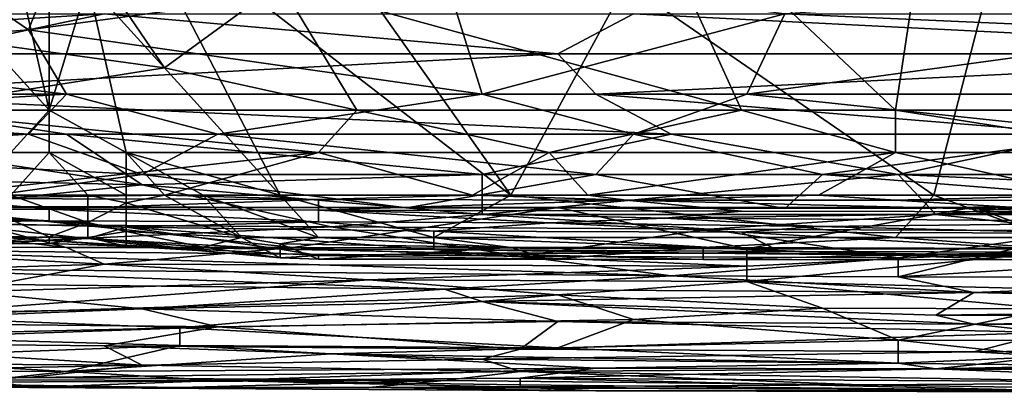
# Model space of a CAD drawing. Extents: x -0.375 to 0.375, y -0.309 to 0.309.
# Tile 30 of 226: x -0.179 to -0.125, y -0.301 to -0.28. Entities that reach past the tile are written whole.
import ezdxf

# ---------------------------------------------------------------- set-up
doc = ezdxf.new("R2010")
doc.units = 0

msp = doc.modelspace()

# ---------------------------------------------------------------- linework, layer by layer
for points in [[(-0.177805, -0.273557, 0.4499), (-0.192796, -0.257047, 0.44986), (-0.188513, -0.280633, 0.449888)], [(-0.152107, -0.290067, 0.353257), (-0.173522, -0.273557, 0.352834), (-0.167098, -0.26884, 0.352644)], [(-0.152107, -0.290067, 0.353257), (-0.167098, -0.26884, 0.352644), (-0.145682, -0.278274, 0.352863)], [(-0.139258, -0.28535, 0.449898), (-0.145682, -0.271198, 0.449885), (-0.164956, -0.278274, 0.449881)], [(-0.130691, -0.28535, 0.449888), (-0.12855, -0.271198, 0.449871), (-0.145682, -0.271198, 0.449885)], [(-0.139258, -0.28535, 0.449898), (-0.130691, -0.28535, 0.449888), (-0.145682, -0.271198, 0.449885)], [(-0.130691, -0.28535, 0.449888), (-0.111418, -0.28535, 0.449859), (-0.12855, -0.271198, 0.449871)], [(-0.111418, -0.28535, 0.449859), (-0.113559, -0.271198, 0.44986), (-0.12855, -0.271198, 0.449871)], [(-0.171381, -0.282991, 0.449881), (-0.177805, -0.273557, 0.4499), (-0.188513, -0.280633, 0.449888)], [(-0.171381, -0.282991, 0.449881), (-0.164956, -0.278274, 0.449881), (-0.177805, -0.273557, 0.4499)], [(-0.164956, -0.290067, 0.353315), (-0.175664, -0.278274, 0.352936), (-0.173522, -0.273557, 0.352834)], [(-0.164956, -0.290067, 0.353315), (-0.173522, -0.273557, 0.352834), (-0.152107, -0.290067, 0.353257)], [(-0.12855, -0.290067, 0.353202), (-0.145682, -0.278274, 0.352863), (-0.124267, -0.273557, 0.352678)], [(-0.12855, -0.290067, 0.353202), (-0.124267, -0.273557, 0.352678), (-0.115701, -0.290067, 0.353194)], [(-0.18316, -0.277989, 0.55106), (-0.17895, -0.280868, 0.549124), (-0.176846, -0.275494, 0.552636)], [(-0.17895, -0.280868, 0.549124), (-0.155799, -0.277731, 0.551403), (-0.176846, -0.275494, 0.552636)], [(-0.177805, -0.28535, 0.353045), (-0.179947, -0.275916, 0.351812), (-0.177805, -0.278274, 0.352628)], [(-0.179947, -0.282991, 0.352381), (-0.179947, -0.275916, 0.351812), (-0.177805, -0.28535, 0.353045)], [(-0.153695, -0.284444, 0.546405), (-0.155799, -0.277731, 0.551403), (-0.17895, -0.280868, 0.549124)], [(-0.155799, -0.277731, 0.551403), (-0.153695, -0.284444, 0.546405), (-0.136858, -0.279969, 0.549863)], [(-0.195787, -0.282206, 0.547868), (-0.17895, -0.280868, 0.549124), (-0.18316, -0.277989, 0.55106)], [(-0.177805, -0.28535, 0.353045), (-0.177805, -0.278274, 0.352628), (-0.175664, -0.278274, 0.352936)], [(-0.173522, -0.287708, 0.353383), (-0.177805, -0.28535, 0.353045), (-0.175664, -0.278274, 0.352936)], [(-0.173522, -0.287708, 0.353383), (-0.175664, -0.278274, 0.352936), (-0.164956, -0.290067, 0.353315)], [(-0.160673, -0.28535, 0.449895), (-0.164956, -0.278274, 0.449881), (-0.171381, -0.282991, 0.449881)], [(-0.160673, -0.28535, 0.449895), (-0.139258, -0.28535, 0.449898), (-0.164956, -0.278274, 0.449881)], [(-0.152107, -0.290067, 0.353257), (-0.145682, -0.278274, 0.352863), (-0.12855, -0.290067, 0.353202)], [(-0.113707, -0.280992, 0.549124), (-0.111602, -0.278316, 0.55106), (-0.136858, -0.279969, 0.549863)], [(-0.21052, -0.282206, 0.445828), (-0.223147, -0.279969, 0.445461), (-0.174741, -0.279969, 0.445418)], [(-0.21052, -0.282206, 0.445828), (-0.174741, -0.279969, 0.445418), (-0.185264, -0.282206, 0.445818)], [(-0.185264, -0.282206, 0.445818), (-0.174741, -0.279969, 0.445418), (-0.149486, -0.282206, 0.445773)], [(-0.149486, -0.282206, 0.445773), (-0.174741, -0.279969, 0.445418), (-0.145276, -0.279969, 0.445393)], [(-0.136858, -0.279969, 0.549863), (-0.153695, -0.284444, 0.546405), (-0.138963, -0.284444, 0.546387)], [(-0.149486, -0.282206, 0.445773), (-0.145276, -0.279969, 0.445393), (-0.101079, -0.282206, 0.445719)], [(-0.101079, -0.282206, 0.445719), (-0.145276, -0.279969, 0.445393), (-0.113707, -0.279969, 0.445344)], [(-0.113707, -0.280992, 0.549124), (-0.136858, -0.279969, 0.549863), (-0.138963, -0.284444, 0.546387)], [(-0.186371, -0.28535, 0.449934), (-0.171381, -0.282991, 0.449881), (-0.188513, -0.280633, 0.449888)], [(-0.195787, -0.282206, 0.547868), (-0.176846, -0.284444, 0.546386), (-0.17895, -0.280868, 0.549124)], [(-0.176846, -0.284444, 0.546386), (-0.153695, -0.284444, 0.546405), (-0.17895, -0.280868, 0.549124)], [(-0.120021, -0.284444, 0.546298), (-0.113707, -0.280992, 0.549124), (-0.138963, -0.284444, 0.546387)], [(-0.176846, -0.284444, 0.546386), (-0.195787, -0.282206, 0.547868), (-0.195787, -0.285532, 0.545253)], [(-0.191578, -0.284444, 0.446331), (-0.149486, -0.282206, 0.445773), (-0.147381, -0.284444, 0.446279)], [(-0.191578, -0.284444, 0.446331), (-0.185264, -0.282206, 0.445818), (-0.149486, -0.282206, 0.445773)], [(-0.147381, -0.284444, 0.446279), (-0.149486, -0.282206, 0.445773), (-0.101079, -0.282206, 0.445719)], [(-0.147381, -0.284444, 0.446279), (-0.101079, -0.282206, 0.445719), (-0.120021, -0.284444, 0.446252)], [(-0.186371, -0.28535, 0.449934), (-0.160673, -0.28535, 0.449895), (-0.171381, -0.282991, 0.449881)], [(-0.179947, -0.287708, 0.353242), (-0.179947, -0.282991, 0.352381), (-0.177805, -0.28535, 0.353045)], [(-0.195787, -0.285532, 0.545253), (-0.17895, -0.286681, 0.544341), (-0.176846, -0.284444, 0.546386)], [(-0.147381, -0.284444, 0.446279), (-0.143172, -0.286681, 0.446968), (-0.191578, -0.284444, 0.446331)], [(-0.143172, -0.286681, 0.446968), (-0.176846, -0.286681, 0.447035), (-0.191578, -0.284444, 0.446331)], [(-0.191578, -0.286681, 0.447039), (-0.191578, -0.284444, 0.446331), (-0.176846, -0.286681, 0.447035)], [(-0.168427, -0.286681, 0.544358), (-0.176846, -0.284444, 0.546386), (-0.17895, -0.286681, 0.544341)], [(-0.176846, -0.284444, 0.546386), (-0.168427, -0.286681, 0.544358), (-0.153695, -0.284444, 0.546405)], [(-0.145276, -0.286681, 0.544372), (-0.153695, -0.284444, 0.546405), (-0.168427, -0.286681, 0.544358)], [(-0.153695, -0.284444, 0.546405), (-0.145276, -0.286681, 0.544372), (-0.138963, -0.284444, 0.546387)], [(-0.120021, -0.284444, 0.446252), (-0.120021, -0.286681, 0.446909), (-0.147381, -0.284444, 0.446279)], [(-0.120021, -0.286681, 0.446909), (-0.143172, -0.286681, 0.446968), (-0.147381, -0.284444, 0.446279)], [(-0.117916, -0.286681, 0.544272), (-0.138963, -0.284444, 0.546387), (-0.145276, -0.286681, 0.544372)], [(-0.138963, -0.284444, 0.546387), (-0.117916, -0.286681, 0.544272), (-0.120021, -0.284444, 0.546298)], [(-0.17895, -0.286681, 0.544341), (-0.195787, -0.285532, 0.545253), (-0.195787, -0.287749, 0.543317)], [(-0.162815, -0.287708, 0.449809), (-0.160673, -0.28535, 0.449895), (-0.186371, -0.28535, 0.449934)], [(-0.18423, -0.287708, 0.449831), (-0.162815, -0.287708, 0.449809), (-0.186371, -0.28535, 0.449934)], [(-0.177805, -0.287708, 0.353484), (-0.179947, -0.287708, 0.353242), (-0.177805, -0.28535, 0.353045)], [(-0.177805, -0.287708, 0.353484), (-0.177805, -0.28535, 0.353045), (-0.173522, -0.287708, 0.353383)], [(-0.162815, -0.287708, 0.449809), (-0.149965, -0.287708, 0.449794), (-0.160673, -0.28535, 0.449895)], [(-0.149965, -0.287708, 0.449794), (-0.139258, -0.28535, 0.449898), (-0.160673, -0.28535, 0.449895)], [(-0.149965, -0.287708, 0.449794), (-0.130691, -0.287708, 0.449787), (-0.139258, -0.28535, 0.449898)], [(-0.130691, -0.287708, 0.449787), (-0.130691, -0.28535, 0.449888), (-0.139258, -0.28535, 0.449898)], [(-0.130691, -0.287708, 0.449787), (-0.115701, -0.287708, 0.449794), (-0.130691, -0.28535, 0.449888)], [(-0.115701, -0.287708, 0.449794), (-0.111418, -0.28535, 0.449859), (-0.130691, -0.28535, 0.449888)], [(-0.172636, -0.289503, 0.448469), (-0.197892, -0.288918, 0.448168), (-0.191578, -0.286681, 0.447039)], [(-0.17895, -0.286681, 0.544341), (-0.195787, -0.287749, 0.543317), (-0.172636, -0.288918, 0.54287)], [(-0.176846, -0.286681, 0.447035), (-0.172636, -0.289503, 0.448469), (-0.191578, -0.286681, 0.447039)], [(-0.17895, -0.286681, 0.544341), (-0.172636, -0.288918, 0.54287), (-0.168427, -0.286681, 0.544358)], [(-0.153695, -0.288918, 0.448013), (-0.176846, -0.286681, 0.447035), (-0.143172, -0.286681, 0.446968)], [(-0.153695, -0.288918, 0.448013), (-0.172636, -0.289503, 0.448469), (-0.176846, -0.286681, 0.447035)], [(-0.172636, -0.288918, 0.54287), (-0.147381, -0.288918, 0.543031), (-0.168427, -0.286681, 0.544358)], [(-0.168427, -0.286681, 0.544358), (-0.147381, -0.288918, 0.543031), (-0.145276, -0.286681, 0.544372)], [(-0.153695, -0.288918, 0.448013), (-0.143172, -0.286681, 0.446968), (-0.130544, -0.288918, 0.447964)], [(-0.145276, -0.286681, 0.544372), (-0.147381, -0.288918, 0.543031), (-0.134753, -0.288918, 0.543056)], [(-0.145276, -0.286681, 0.544372), (-0.134753, -0.288918, 0.543056), (-0.117916, -0.286681, 0.544272)], [(-0.130544, -0.288918, 0.447964), (-0.143172, -0.286681, 0.446968), (-0.120021, -0.286681, 0.446909)], [(-0.111602, -0.288918, 0.543021), (-0.117916, -0.286681, 0.544272), (-0.134753, -0.288918, 0.543056)], [(-0.130544, -0.288918, 0.447964), (-0.120021, -0.286681, 0.446909), (-0.103184, -0.288918, 0.4479)], [(-0.172636, -0.288918, 0.54287), (-0.195787, -0.287749, 0.543317), (-0.185264, -0.290692, 0.541381)], [(-0.18423, -0.290067, 0.448214), (-0.162815, -0.287708, 0.449809), (-0.18423, -0.287708, 0.449831)], [(-0.18423, -0.290067, 0.448214), (-0.171381, -0.290067, 0.448254), (-0.162815, -0.287708, 0.449809)], [(-0.179947, -0.287708, 0.353242), (-0.177805, -0.287708, 0.353484), (-0.179947, -0.290067, 0.35517)], [(-0.179947, -0.290067, 0.35517), (-0.177805, -0.287708, 0.353484), (-0.175664, -0.290067, 0.354764)], [(-0.173522, -0.290067, 0.354294), (-0.177805, -0.287708, 0.353484), (-0.173522, -0.287708, 0.353383)], [(-0.175664, -0.290067, 0.354764), (-0.177805, -0.287708, 0.353484), (-0.173522, -0.290067, 0.354294)], [(-0.169239, -0.290067, 0.353524), (-0.173522, -0.287708, 0.353383), (-0.164956, -0.290067, 0.353315)], [(-0.171381, -0.290067, 0.353833), (-0.173522, -0.287708, 0.353383), (-0.169239, -0.290067, 0.353524)], [(-0.173522, -0.290067, 0.354294), (-0.173522, -0.287708, 0.353383), (-0.171381, -0.290067, 0.353833)], [(-0.171381, -0.290067, 0.448254), (-0.154248, -0.290067, 0.448352), (-0.162815, -0.287708, 0.449809)], [(-0.154248, -0.290067, 0.448352), (-0.149965, -0.287708, 0.449794), (-0.162815, -0.287708, 0.449809)], [(-0.154248, -0.290067, 0.448352), (-0.147824, -0.290067, 0.448358), (-0.149965, -0.287708, 0.449794)], [(-0.147824, -0.290067, 0.448358), (-0.130691, -0.287708, 0.449787), (-0.149965, -0.287708, 0.449794)], [(-0.147824, -0.290067, 0.448358), (-0.134974, -0.290067, 0.448367), (-0.130691, -0.287708, 0.449787)], [(-0.134974, -0.290067, 0.448367), (-0.119984, -0.290067, 0.448376), (-0.130691, -0.287708, 0.449787)], [(-0.119984, -0.290067, 0.448376), (-0.115701, -0.287708, 0.449794), (-0.130691, -0.287708, 0.449787)], [(-0.193683, -0.291631, 0.450405), (-0.197892, -0.288918, 0.448168), (-0.172636, -0.289503, 0.448469)], [(-0.185264, -0.290692, 0.541381), (-0.157904, -0.290776, 0.541381), (-0.172636, -0.288918, 0.54287)], [(-0.153695, -0.291156, 0.44963), (-0.172636, -0.289503, 0.448469), (-0.153695, -0.288918, 0.448013)], [(-0.172636, -0.288918, 0.54287), (-0.157904, -0.290776, 0.541381), (-0.147381, -0.288918, 0.543031)], [(-0.157904, -0.290776, 0.541381), (-0.136858, -0.290816, 0.541381), (-0.147381, -0.288918, 0.543031)], [(-0.153695, -0.291156, 0.44963), (-0.130544, -0.288918, 0.447964), (-0.128439, -0.291156, 0.449542)], [(-0.153695, -0.288918, 0.448013), (-0.130544, -0.288918, 0.447964), (-0.153695, -0.291156, 0.44963)], [(-0.147381, -0.288918, 0.543031), (-0.136858, -0.290816, 0.541381), (-0.134753, -0.288918, 0.543056)], [(-0.136858, -0.290816, 0.541381), (-0.111602, -0.290772, 0.541381), (-0.134753, -0.288918, 0.543056)], [(-0.134753, -0.288918, 0.543056), (-0.111602, -0.290772, 0.541381), (-0.111602, -0.288918, 0.543021)], [(-0.103184, -0.288918, 0.4479), (-0.111602, -0.289805, 0.448469), (-0.130544, -0.288918, 0.447964)], [(-0.111602, -0.289805, 0.448469), (-0.128439, -0.291156, 0.449542), (-0.130544, -0.288918, 0.447964)], [(-0.172636, -0.289503, 0.448469), (-0.162113, -0.291841, 0.450405), (-0.193683, -0.291631, 0.450405)], [(-0.153695, -0.291156, 0.44963), (-0.162113, -0.291841, 0.450405), (-0.172636, -0.289503, 0.448469)], [(-0.128439, -0.291156, 0.449542), (-0.111602, -0.289805, 0.448469), (-0.111602, -0.291156, 0.449498)], [(-0.188513, -0.29088, 0.443972), (-0.177805, -0.290862, 0.443972), (-0.18423, -0.290262, 0.447849)], [(-0.18423, -0.290067, 0.448214), (-0.18423, -0.290262, 0.447849), (-0.171381, -0.290067, 0.448254)], [(-0.18423, -0.290262, 0.447849), (-0.162815, -0.290312, 0.447849), (-0.171381, -0.290067, 0.448254)], [(-0.18423, -0.290262, 0.447849), (-0.177805, -0.290862, 0.443972), (-0.162815, -0.290312, 0.447849)], [(-0.175664, -0.291596, 0.358692), (-0.179947, -0.291424, 0.358692), (-0.179947, -0.290067, 0.35517)], [(-0.175664, -0.290067, 0.354764), (-0.175664, -0.291596, 0.358692), (-0.179947, -0.290067, 0.35517)], [(-0.177805, -0.290862, 0.443972), (-0.162815, -0.290907, 0.443972), (-0.162815, -0.290312, 0.447849)], [(-0.175664, -0.290067, 0.354764), (-0.173522, -0.290504, 0.354816), (-0.175664, -0.291596, 0.358692)], [(-0.173522, -0.290067, 0.354294), (-0.173522, -0.290504, 0.354816), (-0.175664, -0.290067, 0.354764)], [(-0.175664, -0.291596, 0.358692), (-0.173522, -0.290504, 0.354816), (-0.173522, -0.292096, 0.358692)], [(-0.167098, -0.292426, 0.354715), (-0.173522, -0.290504, 0.354816), (-0.171381, -0.290067, 0.353833)], [(-0.171381, -0.290067, 0.353833), (-0.173522, -0.290504, 0.354816), (-0.173522, -0.290067, 0.354294)], [(-0.173522, -0.292096, 0.358692), (-0.173522, -0.290504, 0.354816), (-0.167098, -0.292426, 0.354715)], [(-0.171381, -0.290067, 0.448254), (-0.162815, -0.290312, 0.447849), (-0.154248, -0.290067, 0.448352)], [(-0.169239, -0.290067, 0.353524), (-0.167098, -0.292426, 0.354715), (-0.171381, -0.290067, 0.353833)], [(-0.162815, -0.292426, 0.354079), (-0.169239, -0.290067, 0.353524), (-0.164956, -0.290067, 0.353315)], [(-0.167098, -0.292426, 0.354715), (-0.169239, -0.290067, 0.353524), (-0.162815, -0.292426, 0.354079)], [(-0.15639, -0.292426, 0.353999), (-0.164956, -0.290067, 0.353315), (-0.152107, -0.290067, 0.353257)], [(-0.162815, -0.292426, 0.354079), (-0.164956, -0.290067, 0.353315), (-0.15639, -0.292426, 0.353999)], [(-0.162815, -0.290312, 0.447849), (-0.145682, -0.290346, 0.447849), (-0.154248, -0.290067, 0.448352)], [(-0.162815, -0.290312, 0.447849), (-0.162815, -0.290907, 0.443972), (-0.145682, -0.290346, 0.447849)], [(-0.162815, -0.290907, 0.443972), (-0.139258, -0.290974, 0.443972), (-0.145682, -0.290346, 0.447849)], [(-0.15639, -0.292426, 0.353999), (-0.152107, -0.290067, 0.353257), (-0.130691, -0.292426, 0.353955)], [(-0.154248, -0.290067, 0.448352), (-0.145682, -0.290346, 0.447849), (-0.147824, -0.290067, 0.448358)], [(-0.130691, -0.292426, 0.353955), (-0.152107, -0.290067, 0.353257), (-0.12855, -0.290067, 0.353202)], [(-0.147824, -0.290067, 0.448358), (-0.145682, -0.290346, 0.447849), (-0.134974, -0.290067, 0.448367)], [(-0.145682, -0.290346, 0.447849), (-0.130691, -0.290357, 0.447849), (-0.134974, -0.290067, 0.448367)], [(-0.145682, -0.290346, 0.447849), (-0.119984, -0.291003, 0.443972), (-0.130691, -0.290357, 0.447849)], [(-0.139258, -0.290974, 0.443972), (-0.119984, -0.291003, 0.443972), (-0.145682, -0.290346, 0.447849)], [(-0.134974, -0.290067, 0.448367), (-0.130691, -0.290357, 0.447849), (-0.119984, -0.290067, 0.448376)], [(-0.130691, -0.290357, 0.447849), (-0.107134, -0.290384, 0.447849), (-0.119984, -0.290067, 0.448376)], [(-0.130691, -0.292426, 0.353955), (-0.12855, -0.290067, 0.353202), (-0.122125, -0.292426, 0.353903)], [(-0.130691, -0.290357, 0.447849), (-0.119984, -0.291003, 0.443972), (-0.107134, -0.290384, 0.447849)], [(-0.122125, -0.292426, 0.353903), (-0.12855, -0.290067, 0.353202), (-0.115701, -0.290067, 0.353194)], [(-0.195787, -0.290766, 0.539446), (-0.176846, -0.292989, 0.535574), (-0.185264, -0.290764, 0.539446)], [(-0.195787, -0.290766, 0.539446), (-0.193683, -0.292899, 0.535574), (-0.176846, -0.292989, 0.535574)], [(-0.188513, -0.29088, 0.443972), (-0.177805, -0.291509, 0.420714), (-0.177805, -0.290862, 0.443972)], [(-0.188513, -0.29088, 0.443972), (-0.188513, -0.29138, 0.424591), (-0.177805, -0.291509, 0.420714)], [(-0.185264, -0.290692, 0.541381), (-0.185264, -0.290764, 0.539446), (-0.157904, -0.290776, 0.541381)], [(-0.185264, -0.290764, 0.539446), (-0.149486, -0.290756, 0.539446), (-0.157904, -0.290776, 0.541381)], [(-0.149486, -0.290756, 0.539446), (-0.185264, -0.290764, 0.539446), (-0.164218, -0.292991, 0.535574)], [(-0.176846, -0.292989, 0.535574), (-0.164218, -0.292991, 0.535574), (-0.185264, -0.290764, 0.539446)], [(-0.177805, -0.290862, 0.443972), (-0.162815, -0.291553, 0.424591), (-0.162815, -0.290907, 0.443972)], [(-0.177805, -0.291509, 0.420714), (-0.162815, -0.291553, 0.424591), (-0.177805, -0.290862, 0.443972)], [(-0.164218, -0.292991, 0.535574), (-0.138963, -0.293072, 0.535574), (-0.149486, -0.290756, 0.539446)], [(-0.162815, -0.290907, 0.443972), (-0.162815, -0.291553, 0.424591), (-0.149965, -0.291619, 0.424591)], [(-0.143541, -0.291357, 0.432343), (-0.139258, -0.290974, 0.443972), (-0.162815, -0.290907, 0.443972)], [(-0.162815, -0.290907, 0.443972), (-0.149965, -0.291619, 0.424591), (-0.143541, -0.291357, 0.432343)], [(-0.157904, -0.290776, 0.541381), (-0.149486, -0.290756, 0.539446), (-0.136858, -0.290816, 0.541381)], [(-0.149486, -0.290756, 0.539446), (-0.126335, -0.290747, 0.539446), (-0.136858, -0.290816, 0.541381)], [(-0.149486, -0.290756, 0.539446), (-0.138963, -0.293072, 0.535574), (-0.126335, -0.290747, 0.539446)], [(-0.139258, -0.290974, 0.443972), (-0.143541, -0.291357, 0.432343), (-0.119984, -0.291003, 0.443972)], [(-0.143541, -0.291357, 0.432343), (-0.111418, -0.291554, 0.428467), (-0.119984, -0.291003, 0.443972)], [(-0.138963, -0.293072, 0.535574), (-0.120021, -0.293068, 0.535574), (-0.126335, -0.290747, 0.539446)], [(-0.136858, -0.290816, 0.541381), (-0.126335, -0.290747, 0.539446), (-0.111602, -0.290772, 0.541381)], [(-0.126335, -0.290747, 0.539446), (-0.105289, -0.290742, 0.539446), (-0.111602, -0.290772, 0.541381)], [(-0.126335, -0.290747, 0.539446), (-0.120021, -0.293068, 0.535574), (-0.105289, -0.290742, 0.539446)], [(-0.188513, -0.29138, 0.424591), (-0.18423, -0.29158, 0.416838), (-0.177805, -0.291509, 0.420714)], [(-0.18423, -0.29158, 0.416838), (-0.173522, -0.291858, 0.412961), (-0.177805, -0.291509, 0.420714)], [(-0.18423, -0.29158, 0.416838), (-0.175664, -0.292498, 0.39358), (-0.173522, -0.291858, 0.412961)], [(-0.182088, -0.292331, 0.39358), (-0.175664, -0.292498, 0.39358), (-0.18423, -0.29158, 0.416838)], [(-0.182088, -0.292554, 0.362569), (-0.179947, -0.291424, 0.358692), (-0.177805, -0.292391, 0.362569)], [(-0.179947, -0.291424, 0.358692), (-0.175664, -0.291596, 0.358692), (-0.177805, -0.292391, 0.362569)], [(-0.177805, -0.291509, 0.420714), (-0.173522, -0.291858, 0.412961), (-0.162815, -0.291553, 0.424591)], [(-0.175664, -0.292426, 0.362541), (-0.177805, -0.292391, 0.362569), (-0.175664, -0.291596, 0.358692)], [(-0.175664, -0.291596, 0.358692), (-0.173522, -0.292096, 0.358692), (-0.175664, -0.292426, 0.362541)], [(-0.173522, -0.291858, 0.412961), (-0.15639, -0.292077, 0.412961), (-0.162815, -0.291553, 0.424591)], [(-0.162815, -0.291553, 0.424591), (-0.15639, -0.292077, 0.412961), (-0.149965, -0.291619, 0.424591)], [(-0.141067, -0.291974, 0.450405), (-0.162113, -0.291841, 0.450405), (-0.153695, -0.291156, 0.44963)], [(-0.128439, -0.291156, 0.449542), (-0.141067, -0.291974, 0.450405), (-0.153695, -0.291156, 0.44963)], [(-0.149965, -0.291619, 0.424591), (-0.134974, -0.291819, 0.420714), (-0.143541, -0.291357, 0.432343)], [(-0.134974, -0.291819, 0.420714), (-0.111418, -0.291554, 0.428467), (-0.143541, -0.291357, 0.432343)], [(-0.120021, -0.292066, 0.450405), (-0.141067, -0.291974, 0.450405), (-0.128439, -0.291156, 0.449542)], [(-0.134974, -0.291819, 0.420714), (-0.119984, -0.292185, 0.412961), (-0.111418, -0.291554, 0.428467)], [(-0.111602, -0.291156, 0.449498), (-0.120021, -0.292066, 0.450405), (-0.128439, -0.291156, 0.449542)], [(-0.193683, -0.291631, 0.450405), (-0.162113, -0.291841, 0.450405), (-0.189473, -0.293122, 0.45234)], [(-0.189473, -0.293122, 0.45234), (-0.162113, -0.291841, 0.450405), (-0.15159, -0.293465, 0.45234)], [(-0.175664, -0.292498, 0.39358), (-0.164956, -0.293084, 0.385827), (-0.173522, -0.291858, 0.412961)], [(-0.175664, -0.292426, 0.362541), (-0.173522, -0.292096, 0.358692), (-0.173522, -0.292656, 0.362569)], [(-0.173522, -0.291858, 0.412961), (-0.164956, -0.293084, 0.385827), (-0.15639, -0.293096, 0.389703)], [(-0.173522, -0.291858, 0.412961), (-0.15639, -0.293096, 0.389703), (-0.15639, -0.292077, 0.412961)], [(-0.173522, -0.292656, 0.362569), (-0.173522, -0.292096, 0.358692), (-0.169239, -0.292977, 0.358692)], [(-0.173522, -0.292096, 0.358692), (-0.167098, -0.292426, 0.354715), (-0.169239, -0.292977, 0.358692)], [(-0.162113, -0.291841, 0.450405), (-0.141067, -0.291974, 0.450405), (-0.15159, -0.293465, 0.45234)], [(-0.149965, -0.291619, 0.424591), (-0.15639, -0.292077, 0.412961), (-0.139258, -0.292145, 0.412961)], [(-0.15639, -0.293096, 0.389703), (-0.137116, -0.293209, 0.389703), (-0.15639, -0.292077, 0.412961)], [(-0.137116, -0.293209, 0.389703), (-0.139258, -0.292145, 0.412961), (-0.15639, -0.292077, 0.412961)], [(-0.15159, -0.293465, 0.45234), (-0.141067, -0.291974, 0.450405), (-0.130544, -0.29356, 0.45234)], [(-0.149965, -0.291619, 0.424591), (-0.139258, -0.292145, 0.412961), (-0.134974, -0.291819, 0.420714)], [(-0.141067, -0.291974, 0.450405), (-0.120021, -0.292066, 0.450405), (-0.130544, -0.29356, 0.45234)], [(-0.119984, -0.292185, 0.412961), (-0.134974, -0.291819, 0.420714), (-0.139258, -0.292145, 0.412961)], [(-0.139258, -0.292145, 0.412961), (-0.119984, -0.293247, 0.389703), (-0.119984, -0.292185, 0.412961)], [(-0.139258, -0.292145, 0.412961), (-0.137116, -0.293209, 0.389703), (-0.119984, -0.293247, 0.389703)], [(-0.113707, -0.29361, 0.45234), (-0.130544, -0.294634, 0.454276), (-0.120021, -0.292066, 0.450405)], [(-0.120021, -0.292066, 0.450405), (-0.130544, -0.294634, 0.454276), (-0.130544, -0.29356, 0.45234)], [(-0.177805, -0.292603, 0.385827), (-0.175664, -0.292498, 0.39358), (-0.182088, -0.292331, 0.39358)], [(-0.182088, -0.292804, 0.366445), (-0.177805, -0.292603, 0.385827), (-0.182088, -0.292331, 0.39358)], [(-0.182088, -0.292804, 0.366445), (-0.177805, -0.292391, 0.362569), (-0.177805, -0.292771, 0.366445)], [(-0.182088, -0.292554, 0.362569), (-0.177805, -0.292391, 0.362569), (-0.182088, -0.292804, 0.366445)], [(-0.182088, -0.292804, 0.366445), (-0.177805, -0.292771, 0.366445), (-0.177805, -0.292603, 0.385827)], [(-0.177805, -0.292391, 0.362569), (-0.175664, -0.292426, 0.362541), (-0.177805, -0.292771, 0.366445)], [(-0.177805, -0.292771, 0.366445), (-0.175664, -0.292426, 0.362541), (-0.173522, -0.29291, 0.366445)], [(-0.177805, -0.292603, 0.385827), (-0.171381, -0.292992, 0.378074), (-0.175664, -0.292498, 0.39358)], [(-0.173522, -0.29291, 0.366445), (-0.171381, -0.292992, 0.378074), (-0.177805, -0.292603, 0.385827)], [(-0.177805, -0.292771, 0.366445), (-0.173522, -0.29291, 0.366445), (-0.177805, -0.292603, 0.385827)], [(-0.175664, -0.292426, 0.362541), (-0.173522, -0.292656, 0.362569), (-0.173522, -0.29291, 0.366445)], [(-0.171381, -0.292992, 0.378074), (-0.164956, -0.293084, 0.385827), (-0.175664, -0.292498, 0.39358)], [(-0.173522, -0.292656, 0.362569), (-0.169239, -0.293169, 0.362569), (-0.173522, -0.29291, 0.366445)], [(-0.173522, -0.292656, 0.362569), (-0.169239, -0.292977, 0.358692), (-0.169239, -0.293169, 0.362569)], [(-0.169239, -0.292977, 0.358692), (-0.167098, -0.292426, 0.354715), (-0.164956, -0.293569, 0.358692)], [(-0.167098, -0.292426, 0.354715), (-0.164956, -0.292791, 0.354816), (-0.164956, -0.293569, 0.358692)], [(-0.162815, -0.292426, 0.354079), (-0.164956, -0.292791, 0.354816), (-0.167098, -0.292426, 0.354715)], [(-0.152107, -0.292992, 0.354816), (-0.164956, -0.292791, 0.354816), (-0.162815, -0.292426, 0.354079)], [(-0.15639, -0.292426, 0.353999), (-0.152107, -0.292992, 0.354816), (-0.162815, -0.292426, 0.354079)], [(-0.130691, -0.292426, 0.353955), (-0.141399, -0.292996, 0.354816), (-0.15639, -0.292426, 0.353999)], [(-0.141399, -0.292996, 0.354816), (-0.152107, -0.292992, 0.354816), (-0.15639, -0.292426, 0.353999)], [(-0.122125, -0.293049, 0.354816), (-0.141399, -0.292996, 0.354816), (-0.130691, -0.292426, 0.353955)], [(-0.122125, -0.292426, 0.353903), (-0.122125, -0.293049, 0.354816), (-0.130691, -0.292426, 0.353955)], [(-0.193683, -0.292899, 0.535574), (-0.197892, -0.294632, 0.531703), (-0.174741, -0.293927, 0.533639)], [(-0.176846, -0.292989, 0.535574), (-0.193683, -0.292899, 0.535574), (-0.174741, -0.293927, 0.533639)], [(-0.189473, -0.293122, 0.45234), (-0.15159, -0.293465, 0.45234), (-0.143172, -0.294565, 0.454276)], [(-0.143172, -0.294565, 0.454276), (-0.187369, -0.294167, 0.454276), (-0.189473, -0.293122, 0.45234)], [(-0.164218, -0.292991, 0.535574), (-0.176846, -0.292989, 0.535574), (-0.174741, -0.293927, 0.533639)], [(-0.138963, -0.294035, 0.533639), (-0.164218, -0.292991, 0.535574), (-0.174741, -0.293927, 0.533639)], [(-0.171381, -0.292992, 0.378074), (-0.173522, -0.29291, 0.366445), (-0.169239, -0.293169, 0.362569)], [(-0.162815, -0.293443, 0.366445), (-0.164956, -0.293084, 0.385827), (-0.171381, -0.292992, 0.378074)], [(-0.171381, -0.292992, 0.378074), (-0.164956, -0.293569, 0.358692), (-0.162815, -0.293443, 0.366445)], [(-0.169239, -0.293169, 0.362569), (-0.164956, -0.293569, 0.358692), (-0.171381, -0.292992, 0.378074)], [(-0.169239, -0.292977, 0.358692), (-0.164956, -0.293569, 0.358692), (-0.169239, -0.293169, 0.362569)], [(-0.164956, -0.292791, 0.354816), (-0.152107, -0.292992, 0.354816), (-0.162815, -0.293649, 0.358692)], [(-0.164956, -0.293569, 0.358692), (-0.164956, -0.292791, 0.354816), (-0.162815, -0.293649, 0.358692)], [(-0.164956, -0.293084, 0.385827), (-0.154248, -0.293307, 0.38195), (-0.15639, -0.293096, 0.389703)], [(-0.162815, -0.293443, 0.366445), (-0.154248, -0.293307, 0.38195), (-0.164956, -0.293084, 0.385827)], [(-0.138963, -0.293072, 0.535574), (-0.164218, -0.292991, 0.535574), (-0.138963, -0.294035, 0.533639)], [(-0.162815, -0.293649, 0.358692), (-0.152107, -0.292992, 0.354816), (-0.149965, -0.293645, 0.358692)], [(-0.15639, -0.293096, 0.389703), (-0.141399, -0.29331, 0.385827), (-0.137116, -0.293209, 0.389703)], [(-0.154248, -0.293307, 0.38195), (-0.141399, -0.29331, 0.385827), (-0.15639, -0.293096, 0.389703)], [(-0.152107, -0.292992, 0.354816), (-0.141399, -0.292996, 0.354816), (-0.149965, -0.293645, 0.358692)], [(-0.149965, -0.293645, 0.358692), (-0.141399, -0.292996, 0.354816), (-0.141399, -0.293653, 0.358692)], [(-0.141399, -0.292996, 0.354816), (-0.122125, -0.293049, 0.354816), (-0.124267, -0.293684, 0.358692)], [(-0.141399, -0.293653, 0.358692), (-0.141399, -0.292996, 0.354816), (-0.124267, -0.293684, 0.358692)], [(-0.141399, -0.29331, 0.385827), (-0.12855, -0.293354, 0.385827), (-0.137116, -0.293209, 0.389703)], [(-0.138963, -0.294885, 0.531703), (-0.105289, -0.295714, 0.529767), (-0.120021, -0.293068, 0.535574)], [(-0.138963, -0.294035, 0.533639), (-0.138963, -0.294885, 0.531703), (-0.120021, -0.293068, 0.535574)], [(-0.138963, -0.293072, 0.535574), (-0.138963, -0.294035, 0.533639), (-0.120021, -0.293068, 0.535574)], [(-0.137116, -0.293209, 0.389703), (-0.12855, -0.293354, 0.385827), (-0.119984, -0.293247, 0.389703)], [(-0.12855, -0.293354, 0.385827), (-0.10071, -0.293412, 0.385827), (-0.119984, -0.293247, 0.389703)], [(-0.164956, -0.293569, 0.358692), (-0.162815, -0.293649, 0.358692), (-0.162815, -0.293443, 0.366445)], [(-0.162815, -0.293443, 0.366445), (-0.149965, -0.293645, 0.358692), (-0.154248, -0.293307, 0.38195)], [(-0.162815, -0.293443, 0.366445), (-0.162815, -0.293649, 0.358692), (-0.149965, -0.293645, 0.358692)], [(-0.154248, -0.293307, 0.38195), (-0.141399, -0.293653, 0.358692), (-0.141399, -0.29331, 0.385827)], [(-0.154248, -0.293307, 0.38195), (-0.149965, -0.293645, 0.358692), (-0.141399, -0.293653, 0.358692)], [(-0.15159, -0.293465, 0.45234), (-0.130544, -0.29356, 0.45234), (-0.143172, -0.294565, 0.454276)], [(-0.143172, -0.294565, 0.454276), (-0.130544, -0.29356, 0.45234), (-0.130544, -0.294634, 0.454276)], [(-0.141399, -0.29331, 0.385827), (-0.130691, -0.293419, 0.38195), (-0.12855, -0.293354, 0.385827)], [(-0.141399, -0.293653, 0.358692), (-0.130691, -0.293419, 0.38195), (-0.141399, -0.29331, 0.385827)], [(-0.141399, -0.293653, 0.358692), (-0.124267, -0.293684, 0.358692), (-0.130691, -0.293419, 0.38195)], [(-0.130691, -0.293419, 0.38195), (-0.117842, -0.293614, 0.366445), (-0.12855, -0.293354, 0.385827)], [(-0.130691, -0.293419, 0.38195), (-0.124267, -0.293684, 0.358692), (-0.117842, -0.293614, 0.366445)], [(-0.105289, -0.294706, 0.454276), (-0.130544, -0.294634, 0.454276), (-0.113707, -0.29361, 0.45234)], [(-0.12855, -0.293354, 0.385827), (-0.109276, -0.293466, 0.38195), (-0.10071, -0.293412, 0.385827)], [(-0.117842, -0.293614, 0.366445), (-0.109276, -0.293466, 0.38195), (-0.12855, -0.293354, 0.385827)], [(-0.197892, -0.294632, 0.531703), (-0.18316, -0.295472, 0.529767), (-0.174741, -0.293927, 0.533639)], [(-0.187369, -0.294167, 0.454276), (-0.143172, -0.294565, 0.454276), (-0.155799, -0.295312, 0.456212)], [(-0.187369, -0.294987, 0.456212), (-0.187369, -0.294167, 0.454276), (-0.155799, -0.295312, 0.456212)], [(-0.174741, -0.293927, 0.533639), (-0.18316, -0.295472, 0.529767), (-0.160009, -0.294801, 0.531703)], [(-0.174741, -0.293927, 0.533639), (-0.160009, -0.294801, 0.531703), (-0.138963, -0.294035, 0.533639)], [(-0.160009, -0.294801, 0.531703), (-0.138963, -0.294885, 0.531703), (-0.138963, -0.294035, 0.533639)], [(-0.160009, -0.294801, 0.531703), (-0.187369, -0.296812, 0.525896), (-0.149486, -0.295627, 0.529767)], [(-0.18316, -0.295472, 0.529767), (-0.187369, -0.296812, 0.525896), (-0.160009, -0.294801, 0.531703)], [(-0.160009, -0.294801, 0.531703), (-0.149486, -0.295627, 0.529767), (-0.138963, -0.294885, 0.531703)], [(-0.155799, -0.295312, 0.456212), (-0.143172, -0.294565, 0.454276), (-0.126335, -0.295495, 0.456212)], [(-0.134753, -0.296377, 0.527832), (-0.138963, -0.294885, 0.531703), (-0.149486, -0.295627, 0.529767)], [(-0.143172, -0.294565, 0.454276), (-0.130544, -0.294634, 0.454276), (-0.126335, -0.295495, 0.456212)], [(-0.122126, -0.296403, 0.527832), (-0.138963, -0.294885, 0.531703), (-0.134753, -0.296377, 0.527832)], [(-0.122126, -0.296403, 0.527832), (-0.105289, -0.295714, 0.529767), (-0.138963, -0.294885, 0.531703)], [(-0.130544, -0.294634, 0.454276), (-0.105289, -0.294706, 0.454276), (-0.126335, -0.295495, 0.456212)], [(-0.126335, -0.295495, 0.456212), (-0.105289, -0.294706, 0.454276), (-0.094765, -0.295589, 0.456212)], [(-0.189473, -0.296734, 0.462019), (-0.187369, -0.294987, 0.456212), (-0.172636, -0.296409, 0.460083)], [(-0.187369, -0.294987, 0.456212), (-0.155799, -0.295312, 0.456212), (-0.172636, -0.296409, 0.460083)], [(-0.153695, -0.295996, 0.458147), (-0.172636, -0.296409, 0.460083), (-0.155799, -0.295312, 0.456212)], [(-0.126335, -0.295495, 0.456212), (-0.153695, -0.295996, 0.458147), (-0.155799, -0.295312, 0.456212)], [(-0.187369, -0.296812, 0.525896), (-0.170532, -0.297468, 0.52396), (-0.149486, -0.295627, 0.529767)], [(-0.172636, -0.296409, 0.460083), (-0.153695, -0.295996, 0.458147), (-0.149486, -0.297122, 0.462019)], [(-0.170532, -0.297468, 0.52396), (-0.145276, -0.296996, 0.525896), (-0.149486, -0.295627, 0.529767)], [(-0.128439, -0.296754, 0.460083), (-0.153695, -0.295996, 0.458147), (-0.126335, -0.295495, 0.456212)], [(-0.153695, -0.295996, 0.458147), (-0.128439, -0.296754, 0.460083), (-0.126335, -0.297271, 0.462019)], [(-0.149486, -0.297122, 0.462019), (-0.153695, -0.295996, 0.458147), (-0.126335, -0.297271, 0.462019)], [(-0.149486, -0.295627, 0.529767), (-0.145276, -0.296996, 0.525896), (-0.134753, -0.296377, 0.527832)], [(-0.092661, -0.296292, 0.458147), (-0.128439, -0.296754, 0.460083), (-0.126335, -0.295495, 0.456212)], [(-0.094765, -0.295589, 0.456212), (-0.092661, -0.296292, 0.458147), (-0.126335, -0.295495, 0.456212)], [(-0.191578, -0.297177, 0.463954), (-0.172636, -0.296409, 0.460083), (-0.168427, -0.297405, 0.463954)], [(-0.189473, -0.296734, 0.462019), (-0.172636, -0.296409, 0.460083), (-0.191578, -0.297177, 0.463954)], [(-0.172636, -0.296409, 0.460083), (-0.149486, -0.297122, 0.462019), (-0.168427, -0.297405, 0.463954)], [(-0.145276, -0.296996, 0.525896), (-0.130544, -0.298149, 0.522025), (-0.134753, -0.296377, 0.527832)], [(-0.122126, -0.296403, 0.527832), (-0.134753, -0.296377, 0.527832), (-0.130544, -0.298149, 0.522025)], [(-0.107393, -0.298169, 0.522025), (-0.122126, -0.296403, 0.527832), (-0.130544, -0.298149, 0.522025)], [(-0.128439, -0.296754, 0.460083), (-0.092661, -0.296292, 0.458147), (-0.092661, -0.296886, 0.460083)], [(-0.189473, -0.297911, 0.522025), (-0.170532, -0.297468, 0.52396), (-0.187369, -0.296812, 0.525896)], [(-0.145276, -0.296996, 0.525896), (-0.170532, -0.297468, 0.52396), (-0.149486, -0.298574, 0.520089)], [(-0.130544, -0.298149, 0.522025), (-0.145276, -0.296996, 0.525896), (-0.149486, -0.298574, 0.520089)], [(-0.128439, -0.296754, 0.460083), (-0.092661, -0.296886, 0.460083), (-0.126335, -0.297271, 0.462019)], [(-0.126335, -0.297271, 0.462019), (-0.092661, -0.296886, 0.460083), (-0.094765, -0.297379, 0.462019)], [(-0.193683, -0.298277, 0.469761), (-0.191578, -0.297177, 0.463954), (-0.168427, -0.297405, 0.463954)], [(-0.193683, -0.298277, 0.469761), (-0.168427, -0.297405, 0.463954), (-0.174741, -0.298465, 0.469761)], [(-0.189473, -0.297911, 0.522025), (-0.170532, -0.298455, 0.520089), (-0.170532, -0.297468, 0.52396)], [(-0.15159, -0.298648, 0.469761), (-0.174741, -0.298465, 0.469761), (-0.168427, -0.297405, 0.463954)], [(-0.170532, -0.297468, 0.52396), (-0.170532, -0.298455, 0.520089), (-0.149486, -0.298574, 0.520089)], [(-0.168427, -0.297405, 0.463954), (-0.149486, -0.297122, 0.462019), (-0.15159, -0.298648, 0.469761)], [(-0.149486, -0.297122, 0.462019), (-0.122126, -0.297728, 0.463954), (-0.15159, -0.298648, 0.469761)], [(-0.149486, -0.297122, 0.462019), (-0.126335, -0.297271, 0.462019), (-0.122126, -0.297728, 0.463954)], [(-0.122126, -0.297728, 0.463954), (-0.126335, -0.297271, 0.462019), (-0.094765, -0.297379, 0.462019)], [(-0.189473, -0.299182, 0.516218), (-0.170532, -0.298455, 0.520089), (-0.189473, -0.297911, 0.522025)], [(-0.126335, -0.298795, 0.469761), (-0.15159, -0.298648, 0.469761), (-0.122126, -0.297728, 0.463954)], [(-0.149486, -0.298574, 0.520089), (-0.130544, -0.299428, 0.516218), (-0.130544, -0.298149, 0.522025)], [(-0.130544, -0.299428, 0.516218), (-0.122126, -0.299064, 0.518153), (-0.130544, -0.298149, 0.522025)], [(-0.130544, -0.298149, 0.522025), (-0.122126, -0.299064, 0.518153), (-0.107393, -0.298169, 0.522025)], [(-0.126335, -0.298795, 0.469761), (-0.122126, -0.297728, 0.463954), (-0.098975, -0.298529, 0.467826)], [(-0.212624, -0.299315, 0.47944), (-0.193683, -0.298277, 0.469761), (-0.172636, -0.29954, 0.477504)], [(-0.193683, -0.298277, 0.469761), (-0.174741, -0.298465, 0.469761), (-0.172636, -0.29954, 0.477504)], [(-0.189473, -0.299182, 0.516218), (-0.176846, -0.299907, 0.512346), (-0.170532, -0.298455, 0.520089)], [(-0.170532, -0.298455, 0.520089), (-0.176846, -0.299907, 0.512346), (-0.162113, -0.29892, 0.518153)], [(-0.174741, -0.298465, 0.469761), (-0.15159, -0.298648, 0.469761), (-0.153695, -0.299217, 0.473633)], [(-0.174741, -0.298465, 0.469761), (-0.153695, -0.299217, 0.473633), (-0.172636, -0.29954, 0.477504)], [(-0.170532, -0.298455, 0.520089), (-0.162113, -0.29892, 0.518153), (-0.149486, -0.298574, 0.520089)], [(-0.162113, -0.29892, 0.518153), (-0.130544, -0.299428, 0.516218), (-0.149486, -0.298574, 0.520089)], [(-0.15159, -0.298648, 0.469761), (-0.126335, -0.298795, 0.469761), (-0.153695, -0.299217, 0.473633)], [(-0.126335, -0.298795, 0.469761), (-0.098975, -0.298529, 0.467826), (-0.111602, -0.299635, 0.475568)], [(-0.191578, -0.299841, 0.512346), (-0.176846, -0.299907, 0.512346), (-0.189473, -0.299182, 0.516218)], [(-0.176846, -0.299907, 0.512346), (-0.147381, -0.299709, 0.514282), (-0.162113, -0.29892, 0.518153)], [(-0.172636, -0.29954, 0.477504), (-0.153695, -0.299217, 0.473633), (-0.15159, -0.299895, 0.47944)], [(-0.147381, -0.299709, 0.514282), (-0.130544, -0.299428, 0.516218), (-0.162113, -0.29892, 0.518153)], [(-0.153695, -0.299217, 0.473633), (-0.126335, -0.298795, 0.469761), (-0.111602, -0.299635, 0.475568)], [(-0.15159, -0.299895, 0.47944), (-0.153695, -0.299217, 0.473633), (-0.111602, -0.299635, 0.475568)], [(-0.130544, -0.299428, 0.516218), (-0.128439, -0.299757, 0.514282), (-0.122126, -0.299064, 0.518153)], [(-0.128439, -0.299757, 0.514282), (-0.092661, -0.299017, 0.518153), (-0.122126, -0.299064, 0.518153)], [(-0.128439, -0.299757, 0.514282), (-0.09687, -0.300025, 0.512346), (-0.092661, -0.299017, 0.518153)], [(-0.212624, -0.299315, 0.47944), (-0.172636, -0.29954, 0.477504), (-0.197892, -0.300052, 0.485247)], [(-0.172636, -0.29954, 0.477504), (-0.17895, -0.300226, 0.485247), (-0.197892, -0.300052, 0.485247)], [(-0.17895, -0.300226, 0.485247), (-0.172636, -0.29954, 0.477504), (-0.15159, -0.299895, 0.47944)], [(-0.147381, -0.299709, 0.514282), (-0.176846, -0.299907, 0.512346), (-0.168427, -0.300404, 0.508475)], [(-0.15159, -0.300261, 0.510411), (-0.147381, -0.299709, 0.514282), (-0.168427, -0.300404, 0.508475)], [(-0.111602, -0.299635, 0.475568), (-0.113707, -0.30053, 0.485247), (-0.15159, -0.299895, 0.47944)], [(-0.147381, -0.299709, 0.514282), (-0.15159, -0.300261, 0.510411), (-0.128439, -0.299757, 0.514282)], [(-0.15159, -0.300261, 0.510411), (-0.109498, -0.300528, 0.508475), (-0.128439, -0.299757, 0.514282)], [(-0.147381, -0.299709, 0.514282), (-0.128439, -0.299757, 0.514282), (-0.130544, -0.299428, 0.516218)], [(-0.128439, -0.299757, 0.514282), (-0.109498, -0.300528, 0.508475), (-0.09687, -0.300025, 0.512346)], [(-0.197892, -0.300052, 0.485247), (-0.17895, -0.300226, 0.485247), (-0.189473, -0.300513, 0.491054)], [(-0.193683, -0.300569, 0.504604), (-0.17895, -0.300784, 0.500732), (-0.181055, -0.300368, 0.508475)], [(-0.176846, -0.299907, 0.512346), (-0.191578, -0.299841, 0.512346), (-0.181055, -0.300368, 0.508475)], [(-0.189473, -0.300513, 0.491054), (-0.17895, -0.300226, 0.485247), (-0.155799, -0.300392, 0.485247)], [(-0.168427, -0.300404, 0.508475), (-0.176846, -0.299907, 0.512346), (-0.181055, -0.300368, 0.508475)], [(-0.181055, -0.300368, 0.508475), (-0.17895, -0.300784, 0.500732), (-0.168427, -0.300404, 0.508475)], [(-0.15159, -0.299895, 0.47944), (-0.155799, -0.300392, 0.485247), (-0.17895, -0.300226, 0.485247)], [(-0.168427, -0.300404, 0.508475), (-0.15159, -0.300639, 0.506539), (-0.15159, -0.300261, 0.510411)], [(-0.155799, -0.300392, 0.485247), (-0.15159, -0.299895, 0.47944), (-0.132649, -0.300634, 0.487183)], [(-0.15159, -0.299895, 0.47944), (-0.113707, -0.30053, 0.485247), (-0.132649, -0.300634, 0.487183)], [(-0.15159, -0.300261, 0.510411), (-0.122126, -0.300957, 0.502668), (-0.109498, -0.300528, 0.508475)], [(-0.15159, -0.300639, 0.506539), (-0.122126, -0.300957, 0.502668), (-0.15159, -0.300261, 0.510411)], [(-0.199997, -0.300542, 0.494925), (-0.170532, -0.300793, 0.494925), (-0.202101, -0.30057, 0.500732)], [(-0.202101, -0.30057, 0.500732), (-0.170532, -0.300793, 0.494925), (-0.193683, -0.300569, 0.504604)], [(-0.199997, -0.300542, 0.494925), (-0.189473, -0.300513, 0.491054), (-0.170532, -0.300793, 0.494925)], [(-0.193683, -0.300569, 0.504604), (-0.170532, -0.300793, 0.494925), (-0.17895, -0.300784, 0.500732)], [(-0.189473, -0.300513, 0.491054), (-0.155799, -0.300392, 0.485247), (-0.170532, -0.300793, 0.494925)], [(-0.17895, -0.300784, 0.500732), (-0.15159, -0.300779, 0.504604), (-0.168427, -0.300404, 0.508475)], [(-0.17895, -0.300784, 0.500732), (-0.147381, -0.300972, 0.498797), (-0.15159, -0.300779, 0.504604)], [(-0.160009, -0.300793, 0.49299), (-0.147381, -0.300972, 0.498797), (-0.17895, -0.300784, 0.500732)], [(-0.17895, -0.300784, 0.500732), (-0.170532, -0.300793, 0.494925), (-0.160009, -0.300793, 0.49299)], [(-0.155799, -0.300392, 0.485247), (-0.160009, -0.300793, 0.49299), (-0.170532, -0.300793, 0.494925)], [(-0.15159, -0.300779, 0.504604), (-0.15159, -0.300639, 0.506539), (-0.168427, -0.300404, 0.508475)], [(-0.155799, -0.300392, 0.485247), (-0.132649, -0.300634, 0.487183), (-0.160009, -0.300793, 0.49299)], [(-0.160009, -0.300793, 0.49299), (-0.132649, -0.300634, 0.487183), (-0.111602, -0.300958, 0.49299)], [(-0.160009, -0.300793, 0.49299), (-0.111602, -0.300958, 0.49299), (-0.147381, -0.300972, 0.498797)], [(-0.15159, -0.300779, 0.504604), (-0.122126, -0.300957, 0.502668), (-0.15159, -0.300639, 0.506539)], [(-0.15159, -0.300779, 0.504604), (-0.147381, -0.300972, 0.498797), (-0.122126, -0.300957, 0.502668)], [(-0.132649, -0.300634, 0.487183), (-0.113707, -0.30053, 0.485247), (-0.111602, -0.300958, 0.49299)], [(-0.147381, -0.300972, 0.498797), (-0.111602, -0.301059, 0.498797), (-0.122126, -0.300957, 0.502668)], [(-0.147381, -0.300972, 0.498797), (-0.111602, -0.300958, 0.49299), (-0.111602, -0.301059, 0.498797)]]:
    msp.add_3dface(points)

doc.saveas('drawing.dxf')
